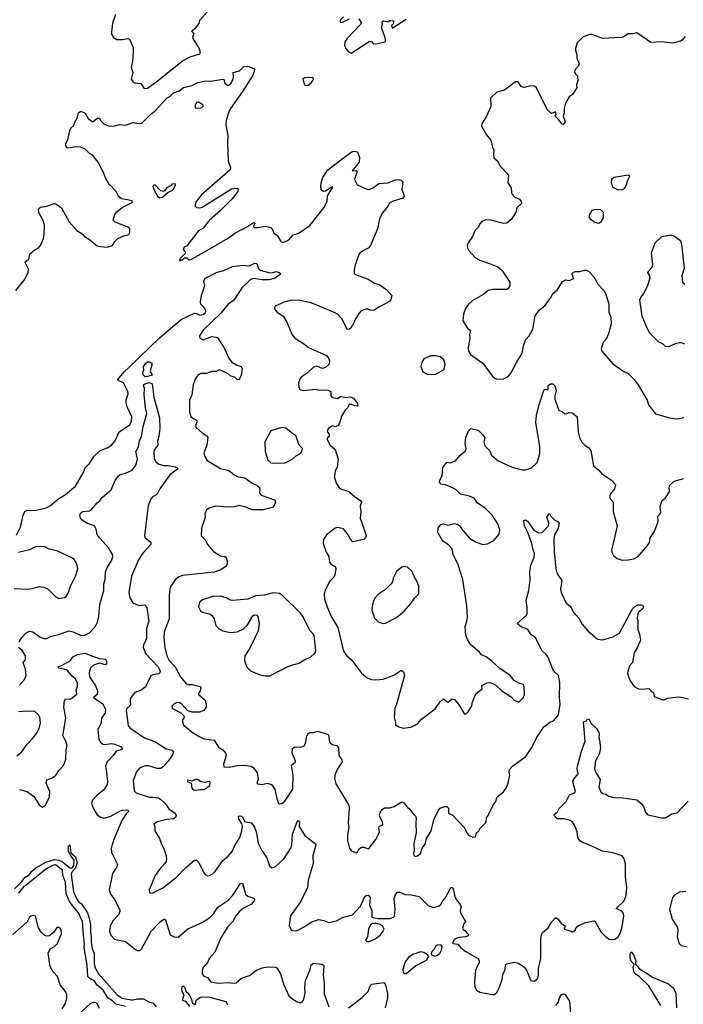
# Model space of a CAD drawing. Extents: x 1954683 to 2060285, y 904798 to 1016299.
# Tile 83 of 256: x 2001635 to 2007711, y 914587 to 923598. Entities that reach past the tile are written whole.
import ezdxf

# ---------------------------------------------------------------- set-up
doc = ezdxf.new("R2010")
doc.units = 0

msp = doc.modelspace()

# ---------------------------------------------------------------- linework, layer by layer
at = {"layer": '0CON10XD'}
for points in [[(2002511.2, 923645), (2002486, 923565), (2002476.2, 923485), (2002476.7, 923465), (2002493.3, 923435), (2002525, 923416.2), (2002575.9, 923415.9), (2002625, 923426.7), (2002639.5, 923419.5), (2002673.3, 923345), (2002673, 923297), (2002668.5, 923215), (2002657.5, 923165), (2002671.2, 923115), (2002656.7, 923055), (2002672.3, 923032.3), (2002690.5, 923020.5), (2002745, 923013.3), (2002775, 922967.5), (2002805, 922972.7), (2002895, 923036.2), (2003125, 923223.3), (2003195, 923259.2), (2003286.2, 923285), (2003290.8, 923305), (2003275, 923343.3), (2003222.5, 923425), (2003220, 923445), (2003233.3, 923465), (2003212.5, 923495), (2003216.4, 923503.6), (2003245, 923522), (2003277.9, 923562.1), (2003286.2, 923595), (2003355, 923673.3)], [(2004600, 923625), (2004570, 923595), (2004570, 923575), (2004585, 923572.5), (2004655, 923607.5)], [(2004740, 923605), (2004761.7, 923571.7), (2004756.7, 923555), (2004632.5, 923427.5), (2004612.2, 923395), (2004610.5, 923365), (2004620.6, 923335), (2004645, 923304), (2004668.8, 923291.2), (2004835, 923397.5), (2004855, 923400), (2004871.7, 923381.7), (2004895, 923377.5), (2004980, 923395), (2004986, 923405), (2004982, 923435), (2004947.5, 923525), (2004957.5, 923555), (2004953, 923577), (2004963, 923587), (2005015, 923580), (2005025, 923590), (2005058.3, 923588.3), (2005057, 923563), (2005040, 923545), (2005045, 923520), (2005175, 923603.3)], [(2007727.5, 923445), (2007699.3, 923410.7), (2007685, 923402.5), (2007615, 923383.3), (2007515, 923396.7), (2007415, 923390), (2007285, 923477.5), (2007251.7, 923468.3), (2007205, 923468.6), (2007165, 923440), (2007145, 923434.3), (2007077.3, 923432.7), (2006975, 923426.9), (2006875, 923464.2), (2006855, 923464), (2006795, 923441.2), (2006738.8, 923385), (2006723.8, 923335), (2006723.8, 923315), (2006736.1, 923276.1), (2006736, 923245), (2006756, 923195), (2006750, 923175), (2006723.8, 923145), (2006716.2, 923125), (2006720, 923105), (2006743, 923083), (2006743.8, 923035), (2006732.5, 923005), (2006737.5, 922975), (2006695, 922912.5), (2006667, 922893), (2006633.8, 922835), (2006618.8, 922785), (2006620, 922745), (2006610, 922715), (2006630, 922665), (2006611.7, 922638.3), (2006600.7, 922640.7), (2006568.8, 922685), (2006537.5, 922715), (2006547, 922737), (2006540, 922755), (2006505, 922740), (2006463.8, 922775), (2006366.2, 922975), (2006349.5, 922989.5), (2006315, 922992), (2006255, 922976.7), (2006227, 922987), (2006198.3, 923028.3), (2006175, 923030), (2006075, 922953.3), (2006003.9, 922936.1), (2005945, 922880), (2005947.5, 922805), (2005910, 922715), (2005866.7, 922645), (2005862.5, 922625), (2005910, 922545), (2005950, 922495), (2005963, 922433), (2005977.5, 922405), (2005973.3, 922365), (2005977.5, 922335), (2006012.5, 922305), (2006030, 922265), (2006110, 922175), (2006103.3, 922105), (2006135, 922060), (2006137.5, 922015), (2006145, 922000), (2006170, 921975), (2006210, 921955), (2006227.5, 921935), (2006230, 921915), (2006187.5, 921875), (2006176.7, 921835), (2006135, 921770), (2006095, 921736.7), (2006065, 921733.8), (2005935, 921767.5), (2005896, 921764), (2005865, 921750), (2005845, 921727.5), (2005832.3, 921697.7), (2005805, 921672.5), (2005780, 921615), (2005740, 921555), (2005733.3, 921535), (2005735, 921510), (2005747.5, 921485), (2005803.8, 921425), (2005847.4, 921397.4), (2005935.6, 921365.6), (2006013.3, 921335), (2006048.8, 921305), (2006123.3, 921195), (2006124, 921165), (2006111.3, 921138.7), (2006095, 921128.1), (2005965, 921128.8), (2005925, 921120), (2005885, 921085.8), (2005778, 921025), (2005744.2, 920995), (2005715.8, 920955), (2005697.3, 920902.7), (2005693.2, 920843.2), (2005735.9, 920775.9), (2005763, 920753), (2005753.8, 920715), (2005755.8, 920685), (2005742.5, 920595), (2005745.8, 920565), (2005765, 920532), (2005875.5, 920455.5), (2005959.7, 920339.7), (2005985, 920316), (2006005, 920307.5), (2006065, 920310.8), (2006106.4, 920333.6), (2006134.3, 920365), (2006185, 920461.2), (2006234.3, 920545.7), (2006250.8, 920625), (2006268.8, 920671.2), (2006301.2, 920705), (2006333.9, 920766.1), (2006355, 920886.7), (2006395.6, 920944.4), (2006441.7, 920978.3), (2006498, 921055), (2006520, 921095), (2006555.6, 921124.4), (2006605, 921202.5), (2006633.6, 921216.4), (2006665, 921212.5), (2006703, 921227), (2006706.4, 921236.4), (2006692.5, 921265), (2006693.3, 921275), (2006705, 921287.5), (2006725, 921293.8), (2006765, 921293.3), (2006805, 921305.7), (2006825.5, 921305.5), (2006846.7, 921295), (2006893.3, 921245), (2006931.2, 921175), (2006985.8, 921115.8), (2007005.8, 921075.8), (2007030, 920995), (2007030.5, 920920.5), (2007046, 920875), (2007049.2, 920815), (2007027.3, 920722.7), (2007004.1, 920675.9), (2006977.5, 920645), (2006972.5, 920625), (2006957.5, 920585), (2006963.6, 920563.6), (2007065, 920450), (2007165, 920378.8), (2007204.1, 920364.1), (2007260, 920305), (2007298.8, 920255), (2007378.8, 920115), (2007393, 920073), (2007455, 919990), (2007585, 919954), (2007655, 919944)], [(2001600.8, 921119.2), (2001676.5, 921215), (2001713.8, 921285), (2001716.7, 921315), (2001686.7, 921375), (2001705, 921397.5), (2001720, 921405), (2001727.5, 921455), (2001775, 921492.5), (2001805, 921507.5), (2001825, 921532.5), (2001854, 921595), (2001859.2, 921625), (2001862, 921715), (2001854.3, 921754.3), (2001810.8, 921835), (2001806.4, 921853.6), (2001806.7, 921865), (2001825, 921883.3), (2001885, 921891.2), (2001955, 921916.7), (2001965, 921913.3), (2002017.1, 921875), (2002089.3, 921749.3), (2002157.5, 921667.5), (2002207.3, 921637.3), (2002227.5, 921615), (2002275, 921586.7), (2002345, 921530), (2002375, 921521.2), (2002435, 921517.5), (2002485, 921532.5), (2002505, 921567.5), (2002533.9, 921596.1), (2002595, 921622.5), (2002620, 921625), (2002635, 921632.5), (2002645, 921650), (2002643, 921683), (2002635, 921697.5), (2002510, 921745), (2002492.5, 921765), (2002506, 921815), (2002525, 921840.8), (2002575, 921880), (2002666.7, 921925), (2002667.5, 921935), (2002660.7, 921940.7), (2002621.4, 921948.6), (2002568.3, 921958.3), (2002540.9, 921980.9), (2002518.8, 922025), (2002454.5, 922094.5), (2002424.3, 922144.3), (2002400.8, 922205), (2002355, 922293.3), (2002305.5, 922355.5), (2002274.4, 922374.4), (2002235, 922413.3), (2002195, 922431.2), (2002145, 922436), (2002085, 922421.2), (2002070, 922425), (2002056.7, 922445), (2002056.7, 922465), (2002075, 922500), (2002093.3, 922585), (2002104.1, 922605.9), (2002130.7, 922629.3), (2002136.7, 922655), (2002161.7, 922698.3), (2002173.3, 922745), (2002195, 922762.5), (2002235, 922743.3), (2002263.8, 922695), (2002305, 922662.5), (2002345, 922696.7), (2002365, 922696.7), (2002376.7, 922675), (2002406.7, 922645), (2002455, 922623.3), (2002505, 922626.2), (2002545, 922638), (2002605, 922634), (2002675, 922656.7), (2002725, 922647.5), (2002755, 922652.5), (2002835, 922733.3), (2002875.9, 922764.1), (2002985, 922882.5), (2003010, 922895), (2003045, 922927.5), (2003095, 922947.5), (2003135, 922976.7), (2003215, 922997.5), (2003265, 923022.5), (2003323.6, 923036.4), (2003405, 923040), (2003495, 923052.5), (2003508.3, 923048.3), (2003511.2, 923025), (2003520.3, 923010.3), (2003545, 922997.1), (2003565, 923008), (2003588, 923045), (2003593.3, 923073.3), (2003590, 923115), (2003648.3, 923131.7), (2003683.8, 923166.2), (2003725, 923173.3), (2003785, 923147.5), (2003783.3, 923123.3), (2003765.6, 923085), (2003675, 922940.5), (2003564.7, 922785), (2003546.1, 922745), (2003526.9, 922675), (2003522.5, 922635), (2003541.7, 922541.7), (2003538.3, 922471.7), (2003543.3, 922305), (2003566.9, 922246.9), (2003563.8, 922225), (2003298.6, 921995), (2003251.2, 921935), (2003240, 921895), (2003255, 921880), (2003285, 921877.5), (2003305, 921883.8), (2003575, 922051.4), (2003626, 922056), (2003636.7, 922045), (2003633.3, 922025), (2003581.1, 921958.9), (2003470.3, 921849.7), (2003373.3, 921765), (2003315, 921690), (2003273.6, 921666.4), (2003187.5, 921555), (2003165, 921527.5), (2003142.5, 921515), (2003132.5, 921495), (2003150, 921475), (2003151.7, 921458.3), (2003101.7, 921408.3), (2003100, 921395), (2003105, 921390), (2003115, 921400), (2003125, 921400), (2003145, 921420), (2003165, 921420), (2003185, 921400), (2003205, 921403.3), (2003545, 921597.5), (2003606.4, 921643.6), (2003722.5, 921705), (2003775, 921742.5), (2003787.5, 921737.5), (2003777.5, 921705), (2003785, 921697.5), (2003815, 921696.7), (2003885, 921710), (2003935, 921697.5), (2003947.5, 921685), (2003963.3, 921645), (2003993.9, 921623.9), (2004023.3, 921575), (2004035, 921563.3), (2004055, 921561.4), (2004098.6, 921585), (2004140, 921630), (2004185, 921640), (2004291.4, 921715), (2004419.2, 921875), (2004450, 921935), (2004455, 921987.5), (2004502.5, 922065), (2004495, 922070), (2004435, 922028.9), (2004417.4, 922027.4), (2004403.9, 922033.9), (2004395, 922046.7), (2004392.3, 922075), (2004395.4, 922105), (2004412.1, 922155), (2004455, 922220.4), (2004589.1, 922325), (2004675, 922387.7), (2004695, 922396.2), (2004728.6, 922388.6), (2004747.3, 922337.3), (2004744.2, 922295), (2004680, 922215), (2004715, 922216.7), (2004725, 922210), (2004701.2, 922135), (2004725, 922087.5), (2004815, 922046.7), (2004835, 922043.3), (2004875, 922063.3), (2004922, 922098), (2005005, 922103.8), (2005075, 922133.8), (2005105, 922136.7), (2005128.3, 922128.3), (2005142.5, 922115), (2005133.3, 922045), (2005153.8, 921995), (2005156.7, 921985), (2005145, 921963.8), (2005055, 921938), (2005022.3, 921917.7), (2005003.3, 921885), (2004955, 921826.7), (2004930.8, 921775), (2004912.5, 921685), (2004848.3, 921531.7), (2004825, 921508.8), (2004776.4, 921483.6), (2004744.2, 921455.8), (2004706.1, 921353.9), (2004697, 921313), (2004697.5, 921277.5), (2004710, 921265), (2004825, 921222.5), (2004885, 921186.2), (2004925.9, 921175.9), (2004997.3, 921127.3), (2005042.5, 921075), (2005033.9, 921036.1), (2005020.7, 921019.3), (2004917.5, 920965), (2004885, 920938.8), (2004855, 920936.2), (2004825, 920948), (2004805, 920948), (2004762.5, 920935), (2004739.3, 920910.7), (2004706.7, 920855), (2004695.7, 920824.3), (2004666.2, 920775), (2004654, 920766), (2004635, 920763.8), (2004629.5, 920769.5), (2004586.6, 920856.6), (2004545, 920902.5), (2004525, 920915.7), (2004305, 921007.1), (2004185, 921031.9), (2004115, 921029.2), (2004055.9, 921014.1), (2003973.6, 920976.4), (2003967.5, 920965), (2003970, 920945), (2003991.7, 920921.7), (2004047.5, 920885), (2004076.7, 920835), (2004130.8, 920715), (2004155, 920683.8), (2004233.3, 920635), (2004278.8, 920598.8), (2004444.1, 920524.1), (2004466, 920495), (2004471.2, 920475), (2004467.5, 920445), (2004436.1, 920413.9), (2004405, 920406.7), (2004355.9, 920425.9), (2004325, 920418.8), (2004266.8, 920363.2), (2004213.9, 920326.1), (2004203.3, 920315), (2004187.5, 920275), (2004190, 920235), (2004197.7, 920217.7), (2004209.4, 920209.4), (2004235, 920205.6), (2004346, 920216), (2004365, 920210), (2004456.4, 920206.4), (2004482.5, 920195), (2004483.3, 920155), (2004495, 920140), (2004545, 920132.5), (2004575, 920151.2), (2004625, 920141.2), (2004665, 920146.7), (2004690, 920135), (2004727, 920087), (2004730, 920065), (2004725, 920060), (2004703, 920063), (2004675, 920077.5), (2004652.5, 920075), (2004637.5, 920045), (2004614.2, 920025.8), (2004583.8, 919975), (2004563.3, 919905), (2004549.5, 919880.5), (2004525, 919872.5), (2004495, 919882.5), (2004460, 919855), (2004450, 919825), (2004470, 919805), (2004470, 919785), (2004451.7, 919768.3), (2004450, 919755), (2004476.7, 919705), (2004522.5, 919665), (2004552.5, 919575), (2004541.2, 919505), (2004523.3, 919465), (2004516.4, 919423.6), (2004516.7, 919405), (2004535, 919350), (2004566.4, 919306.4), (2004650, 919280), (2004697.7, 919237.7), (2004760, 919195), (2004763.3, 919185), (2004753.3, 919145), (2004760, 919095), (2004753.3, 919035), (2004761.7, 919011.7), (2004806.1, 918876.1), (2004802.5, 918855), (2004785, 918840), (2004685, 918820), (2004665, 918842.5), (2004643.8, 918885), (2004599.5, 918939.5), (2004545, 918950), (2004525, 918944), (2004445.8, 918884.2), (2004418.3, 918841.7), (2004413.8, 918805), (2004441.2, 918725), (2004466.2, 918685), (2004472.3, 918632.3), (2004485, 918616.7), (2004523.3, 918595), (2004531.2, 918575), (2004521.2, 918515), (2004508.3, 918491.7), (2004473, 918457), (2004430.8, 918375), (2004422.5, 918345), (2004427.5, 918295), (2004449.2, 918225), (2004485, 918142.5), (2004548.8, 918035), (2004600.5, 917820.5), (2004628.3, 917778.3), (2004675.8, 917735.8), (2004765, 917616.7), (2004815.8, 917575.8), (2004855, 917560), (2004895, 917556), (2004964.1, 917564.1), (2004997.5, 917575), (2005059.7, 917600.3), (2005125, 917641.2), (2005135, 917643.3), (2005150.5, 917630.5), (2005158.8, 917595), (2005086.2, 917335), (2005070, 917295), (2005062.5, 917215), (2005077.5, 917165), (2005077.5, 917145), (2005107.5, 917125), (2005145, 917114.2), (2005215, 917123.3), (2005277.5, 917155), (2005315, 917197.5), (2005437.7, 917292.3), (2005484.2, 917355.8), (2005515, 917382.5), (2005555, 917353.3), (2005595, 917382.5), (2005615, 917377.5), (2005653, 917333), (2005700.7, 917250.7), (2005715, 917243.3), (2005725, 917247.5), (2005742.5, 917265), (2005775, 917320), (2005781.2, 917355), (2005813, 917427), (2005870, 917475), (2005867.5, 917505)], [(2004255, 922996.7), (2004275, 923000), (2004305, 923020), (2004323.3, 923045), (2004326.7, 923056.7), (2004318.3, 923068.3), (2004244.2, 923065.8), (2004227.5, 923055), (2004243.6, 923003.6), (2004255, 922996.7)], [(2003255, 922787.1), (2003295, 922792.5), (2003316.5, 922803.5), (2003314.3, 922815), (2003275, 922844.5), (2003255, 922841.4), (2003240.5, 922815), (2003242.7, 922792.7), (2003255, 922787.1)], [(2007115, 922040), (2007155, 922043.3), (2007175, 922057.5), (2007193.3, 922095), (2007200, 922125), (2007220, 922165), (2007210, 922175), (2007075, 922154), (2007054.2, 922135), (2007052, 922105), (2007067, 922067), (2007115, 922040)], [(2002916.1, 921966.1), (2002903.9, 921973.9), (2002865, 922047.5), (2002858.8, 922075), (2002862.3, 922087.7), (2002875, 922086.7), (2002924.5, 922034.5), (2002952.3, 922027.7), (2002966.4, 922033.6), (2002990, 922065), (2003026.4, 922083.6), (2003035, 922096.7), (2003055, 922100), (2003057.5, 922085), (2003047.5, 922055), (2003032.5, 922035), (2002995, 922017.5), (2002945, 921974.6), (2002916.1, 921966.1)], [(2006935, 921736.7), (2006945, 921740), (2006963.3, 921755), (2006980, 921785), (2006980, 921835), (2006955, 921856.7), (2006905, 921860), (2006875, 921852.5), (2006852.5, 921815), (2006847.5, 921795), (2006857.5, 921775), (2006900, 921745), (2006935, 921736.7)], [(2007725, 920628.8), (2007695, 920642), (2007675, 920642), (2007635, 920631.2), (2007575, 920603.8), (2007546.4, 920606.4), (2007527.3, 920627.3), (2007485, 920651.2), (2007421.7, 920711.7), (2007405, 920730), (2007380.8, 920775), (2007335.7, 920885), (2007314, 921035), (2007321.2, 921055), (2007348, 921085), (2007385, 921167.5), (2007406.2, 921235), (2007403.9, 921253.9), (2007386.7, 921285), (2007388.8, 921295), (2007428, 921335), (2007431.2, 921358.8), (2007418.9, 921465), (2007452.8, 921557.2), (2007515, 921614.3), (2007595, 921628.6), (2007625, 921619.2), (2007685, 921576.7), (2007694.2, 921545), (2007720, 921325), (2007697.5, 921255), (2007705, 921192.5), (2007725, 921176.7)], [(2001605, 918880), (2001641.4, 918955), (2001667.9, 919065), (2001684, 919096), (2001705, 919110), (2001775, 919105.8), (2001879.3, 919130.7), (2001918.3, 919151.7), (2001992.9, 919217.1), (2002055, 919251.9), (2002145, 919329.2), (2002224.3, 919465), (2002232.5, 919495), (2002273.1, 919535), (2002315, 919602), (2002373.3, 919655), (2002435, 919680.8), (2002474.5, 919705.5), (2002509.2, 919745), (2002546.2, 919825), (2002645, 919890), (2002658.7, 919925), (2002660.9, 919965), (2002618.9, 920055), (2002610, 920095), (2002611.3, 920118.7), (2002629.4, 920175), (2002626.5, 920195), (2002585.3, 920275.3), (2002536.7, 920295), (2002533.9, 920303.9), (2002592.1, 920375), (2002635, 920415.2), (2002915, 920685.8), (2003115, 920854.6), (2003235, 920913.3), (2003255, 920910), (2003285, 920892.9), (2003315, 920900.9), (2003334.3, 920915), (2003342, 920935), (2003324.3, 920965), (2003294.5, 920994.5), (2003291.1, 921015), (2003300.4, 921075), (2003330, 921165), (2003322, 921205), (2003335, 921231.4), (2003443.4, 921286.6), (2003505.6, 921304.4), (2003585, 921340.8), (2003675, 921350.5), (2003735, 921346.9), (2003789.5, 921369.5), (2003805.6, 921365.6), (2003821.7, 921321.7), (2003835.8, 921305.8), (2003925, 921282.9), (2003955, 921284.2), (2003985, 921293.8), (2004012.5, 921285), (2004022.5, 921275), (2004020, 921265), (2003975, 921232.5), (2003915, 921218.1), (2003855, 921218.2), (2003775, 921230.5), (2003748.2, 921221.8), (2003673, 921147), (2003595, 921032), (2003545, 920994), (2003477.4, 920912.6), (2003312.9, 920755), (2003281.4, 920705), (2003283.8, 920685), (2003315, 920668.8), (2003395, 920698), (2003434.1, 920694.1), (2003445, 920686.2), (2003507.5, 920595), (2003549.4, 920499.4), (2003575.5, 920465.5), (2003622.5, 920435)], [(2005371.7, 920351.7), (2005445, 920354), (2005522.5, 920397.5), (2005531.4, 920445), (2005517.5, 920485), (2005485, 920512), (2005442.7, 920522.7), (2005395, 920521.4), (2005336.7, 920495), (2005316.2, 920465), (2005308.8, 920425), (2005327.5, 920375), (2005371.7, 920351.7)], [(2002785, 920330), (2002765, 920347.5), (2002762, 920365), (2002771.2, 920395), (2002770, 920425), (2002788.8, 920455), (2002805, 920465.6), (2002827.7, 920467.7), (2002845.8, 920455), (2002845.7, 920435), (2002828.8, 920385), (2002848, 920345), (2002805, 920334), (2002785, 920330)], [(2003622.5, 920435), (2003662.5, 920425), (2003671.2, 920405), (2003666.4, 920353.6), (2003645, 920303.3), (2003626.4, 920306.4), (2003605.6, 920325.6), (2003570, 920335), (2003541.7, 920361.7), (2003465, 920392.5), (2003435, 920378.6), (2003395, 920379.1), (2003345, 920360), (2003295, 920361.2), (2003265, 920343.8), (2003242.2, 920307.8), (2003224.4, 920255), (2003210.8, 920165), (2003189.2, 920115), (2003190.8, 920005), (2003203.3, 919963.3), (2003255, 919933.3), (2003258.1, 919915), (2003244.2, 919885), (2003250, 919865), (2003305, 919816), (2003350, 919790), (2003357.3, 919777.3), (2003348.8, 919705), (2003320, 919635), (2003329.3, 919599.3), (2003353.3, 919565), (2003475, 919490.6), (2003551.2, 919471.2), (2003595.6, 919435.6), (2003636.7, 919415), (2003695.8, 919404.2), (2003765, 919357.5), (2003810, 919335), (2003833.3, 919315), (2003830, 919265), (2003845, 919246.7), (2003957.8, 919207.8), (2003970, 919200), (2003976, 919185), (2003965, 919153.3), (2003950, 919135), (2003865, 919113.3), (2003765, 919112.9), (2003705, 919136.7), (2003645, 919151.5), (2003599.1, 919140.9), (2003537.5, 919137.5), (2003430, 919145), (2003375, 919130), (2003346.1, 919113.9), (2003329.2, 919075), (2003332, 919045), (2003325.8, 919015), (2003300, 918945), (2003296.7, 918875), (2003336.7, 918835), (2003353.8, 918795), (2003410.5, 918730.5), (2003475, 918690), (2003515, 918684), (2003525, 918676.2), (2003535.9, 918645), (2003535.9, 918614.1), (2003524.3, 918595.7), (2003475.6, 918564.4), (2003417.2, 918542.8), (2003125, 918510.8), (2003091.7, 918498.3), (2003058.7, 918471.3), (2003020, 918415), (2003011.1, 918385), (2003002.9, 918325), (2003003.3, 918115), (2002957.3, 917995), (2002954.5, 917944.5), (2002965.6, 917855), (2002982.5, 917775), (2003004.6, 917735), (2003060, 917675), (2003107.1, 917585), (2003160.6, 917520.6), (2003175, 917512.9), (2003215, 917512.9), (2003275, 917500), (2003287.5, 917495), (2003293.3, 917485), (2003286.7, 917455), (2003270, 917425), (2003330, 917375), (2003342.5, 917335), (2003342.5, 917305), (2003322.5, 917275), (2003281.7, 917261.7), (2003215, 917259.2), (2003175, 917273.3), (2003119.4, 917335), (2003095, 917349.5), (2003067.5, 917345), (2003040.7, 917329.3), (2003027.5, 917315), (2003033.3, 917295), (2003110, 917255), (2003138.3, 917228.3), (2003140, 917215), (2003122, 917185), (2003135, 917143.8), (2003209.7, 917079.7), (2003277.3, 917037.3), (2003325, 917015.7), (2003415, 917003.8), (2003455, 916940), (2003495, 916916.7), (2003521.7, 916881.7), (2003526.2, 916865), (2003500, 916785), (2003505, 916760), (2003555, 916756.7), (2003623.6, 916773.6), (2003694.4, 916775.6), (2003755.6, 916765.6), (2003775, 916750), (2003808.6, 916705), (2003819.2, 916645), (2003807.5, 916615), (2003812.5, 916605), (2003855, 916600), (2003905, 916610), (2003939.5, 916599.5), (2003972, 916555), (2003986, 916484), (2004006.1, 916426.1), (2004015, 916421.2), (2004035, 916423.8), (2004062.4, 916447.6), (2004134.6, 916555), (2004140.6, 916685), (2004124, 916775), (2004160, 916805), (2004162, 916815), (2004131.4, 916885), (2004133, 916927), (2004155, 916944), (2004205, 916940.6), (2004238.5, 916951.5), (2004252.9, 916975), (2004264, 917045), (2004275, 917066.7), (2004293.9, 917076.1), (2004325, 917074), (2004364.5, 917085.5), (2004460, 917055), (2004466.9, 917045), (2004467.8, 917005), (2004475, 916984), (2004495, 916965.8), (2004537.5, 916955), (2004553.8, 916935), (2004558, 916865), (2004584, 916825), (2004588.8, 916805), (2004542.8, 916737.2), (2004520.8, 916685), (2004517.5, 916655), (2004528.8, 916605), (2004615.8, 916465), (2004648, 916405), (2004652, 916385), (2004641.4, 916245), (2004650, 916205), (2004636.1, 916133.9), (2004636.2, 916085), (2004654, 916014), (2004671.7, 915991.7), (2004715, 915973.3), (2004727.3, 915982.7), (2004741.7, 916008.3), (2004765, 916024.2), (2004785, 916024.2), (2004825, 916010.8), (2004835.5, 916014.5), (2004895, 916096.2), (2004921.4, 916145), (2004928.6, 916165), (2004922.7, 916197.3), (2004926.7, 916213.3), (2004953.6, 916226.4), (2004958.8, 916235), (2004958, 916255), (2004933.1, 916305), (2004929.4, 916325), (2004945, 916363.8), (2004975, 916384.2), (2005025, 916386), (2005065, 916398), (2005135, 916440), (2005151.7, 916431.7), (2005185, 916387.5), (2005205, 916377.5), (2005224.2, 916344.2), (2005259.5, 916309.5), (2005266.7, 916295), (2005261.2, 916245), (2005266, 916155), (2005242.5, 916055), (2005246, 915995), (2005241.2, 915965), (2005243, 915953), (2005255, 915941.2), (2005277.5, 915945), (2005304.1, 915965.9), (2005320, 916015), (2005347.7, 916052.3), (2005358.8, 916105), (2005403.8, 916175), (2005427.5, 916275), (2005471.2, 916365), (2005485, 916381.2), (2005525, 916397.5), (2005545, 916397.5), (2005557.5, 916385), (2005562.5, 916375), (2005560, 916335), (2005595, 916321.2), (2005710.5, 916200.5), (2005725, 916160), (2005743.6, 916133.6), (2005785, 916117.5), (2005809.3, 916120.7), (2005817.5, 916155), (2005837.5, 916175), (2005850.7, 916199.3), (2005905, 916252.5), (2005910, 916295), (2005925.9, 916314.1), (2005974, 916415), (2005992.7, 916437.3), (2006006.7, 916485), (2006065, 916531.2), (2006090, 916565), (2006107.9, 916612.1), (2006123.8, 916685), (2006116.7, 916715), (2006120, 916735), (2006146.7, 916765), (2006268, 916855), (2006323.2, 916936.8), (2006366, 917025), (2006434, 917125), (2006485, 917165.8), (2006525, 917184.3), (2006569.1, 917235), (2006582.9, 917335), (2006578.5, 917395), (2006581.7, 917531.7), (2006567.1, 917595), (2006535, 917626), (2006515.7, 917655), (2006475, 917760), (2006455, 917789.2), (2006415.6, 917825.6), (2006358, 917945), (2006317.4, 917967.4), (2006286.5, 918016.5), (2006225, 918040.8), (2006196.7, 918065), (2006193.3, 918075), (2006270.8, 918145), (2006280.6, 918165), (2006281.1, 918215), (2006271.1, 918285), (2006295.7, 918375), (2006308.8, 918471.2), (2006305.6, 918545), (2006315.8, 918605), (2006345.7, 918675), (2006350, 918715), (2006331.9, 918755), (2006323.3, 918805), (2006286.7, 918905), (2006256.5, 918965), (2006251.2, 919015), (2006265, 919020), (2006285, 919009.2), (2006343.3, 918925), (2006385, 918902), (2006420, 918905), (2006476.2, 918965), (2006478.8, 918995), (2006461.9, 919045), (2006485, 919080), (2006498.8, 919055), (2006530.3, 919020.3), (2006565, 919003.3), (2006575, 918990), (2006562.5, 918935), (2006530.8, 918885), (2006525.5, 918854.5), (2006528.1, 918725), (2006544.2, 918575), (2006555.7, 918525.7), (2006598, 918465), (2006588, 918385), (2006592, 918355), (2006639.1, 918259.1), (2006675, 918231.2), (2006685.6, 918215.6), (2006705.8, 918175), (2006755, 918120.8), (2006785.6, 918065), (2006835.8, 918005), (2006925, 917930), (2006974.1, 917924.1), (2007065, 917949.4), (2007126.7, 917983.3), (2007246.7, 918205), (2007277.5, 918235), (2007295, 918243.3), (2007325, 918242.5), (2007345, 918230), (2007340, 918205), (2007298, 918172), (2007287.5, 918125), (2007293.8, 918095), (2007294, 918015), (2007310, 917975), (2007319.3, 917920.7), (2007292, 917855), (2007260, 917805), (2007246.2, 917715), (2007218.8, 917685), (2007201.2, 917625), (2007208.8, 917585), (2007225, 917547.5), (2007265, 917492.5), (2007300, 917475), (2007325, 917470), (2007395, 917477.5), (2007416.4, 917456.4), (2007437.7, 917437.7), (2007443.6, 917403.6), (2007525, 917373.3), (2007535, 917372.5), (2007565, 917387.5), (2007665, 917400), (2007706.4, 917396.4), (2007757, 917383)], [(2001629.5, 917905), (2001654.7, 917945.3), (2001695, 917985.6), (2001725, 918001.4), (2001755.6, 917995.6), (2001818.8, 917948.8), (2001856.1, 917933.9), (2001885, 917936.2), (2001925, 917956.9), (2001995, 917970), (2002085, 918005.7), (2002125, 917995.8), (2002192.5, 917965), (2002225, 917962.9), (2002274.6, 917985.4), (2002325, 918040.8), (2002347.1, 918082.9), (2002361.5, 918135), (2002370, 918245), (2002405.4, 918375.4), (2002404.6, 918435), (2002418.9, 918475), (2002422.5, 918545), (2002436.1, 918585), (2002476.4, 918645), (2002488.2, 918685), (2002485.5, 918705), (2002450.7, 918760.7), (2002365.7, 918855), (2002345, 918886.7), (2002336.8, 918936.8), (2002321.2, 918965), (2002255, 918988), (2002206.6, 919016.6), (2002192, 919035), (2002186.4, 919066.4), (2002196, 919085), (2002213.8, 919096.2), (2002275, 919101.9), (2002294.2, 919115), (2002343.4, 919176.6), (2002367.5, 919192.5), (2002395, 919227.1), (2002473.3, 919295), (2002510.3, 919379.7), (2002538.8, 919425), (2002554.5, 919435.5), (2002605, 919447.5), (2002665, 919474.2), (2002698.7, 919521.3), (2002715.4, 919575), (2002697.8, 919645), (2002721.7, 919688.3), (2002732.5, 919745), (2002751.8, 919785), (2002766.2, 919875), (2002800.4, 919995), (2002787.6, 920045), (2002776.3, 920163.7), (2002777.3, 920225), (2002771.5, 920241.5), (2002768.6, 920255), (2002780, 920265), (2002825, 920276.7), (2002848.5, 920265), (2002862.7, 920142.7), (2002914.6, 919954.6), (2002917.8, 919857.8), (2002910, 919785), (2002895.6, 919745), (2002899.4, 919705), (2002872.4, 919667.6), (2002865, 919646.7), (2002866.1, 919575), (2002881.2, 919551.2), (2002910.8, 919530.8), (2002955, 919519.1), (2002995, 919518.5), (2003060, 919505), (2003080.8, 919495), (2003081.4, 919485), (2003008.7, 919431.3), (2002917.5, 919305), (2002897.3, 919262.7), (2002877.3, 919242.7), (2002853.8, 919235), (2002839.2, 919215), (2002812.7, 919152.7), (2002776.9, 918875), (2002785.6, 918855), (2002835, 918816.7), (2002836.9, 918795), (2002763.1, 918716.9), (2002723.2, 918655), (2002659.1, 918505), (2002635.4, 918355), (2002645, 918306), (2002671.9, 918261.9), (2002725, 918235.6), (2002781.7, 918241.7), (2002800, 918215), (2002818.5, 918095), (2002797.3, 918025), (2002795.3, 917934.7), (2002769.1, 917875), (2002766.6, 917853.4), (2002788.8, 917795), (2002902.1, 917675), (2002921.5, 917635), (2002919.4, 917620.6), (2002909.3, 917610.7), (2002855, 917602.9), (2002835, 917593.8), (2002786.9, 917493.1), (2002755, 917464.2), (2002689.7, 917440.3), (2002652.5, 917395), (2002647.5, 917375), (2002650, 917325), (2002615.6, 917295), (2002608.8, 917275), (2002628.3, 917138.3), (2002645, 917118), (2002778.6, 917025), (2002873.1, 916993.1), (2002975, 916926.2), (2003032.1, 916912.1), (2003043.1, 916895), (2003036.5, 916875), (2002995, 916812), (2002948.5, 916761.5), (2002925, 916746), (2002895, 916744.3), (2002815, 916768.6), (2002785, 916769.2), (2002735, 916751.2), (2002704, 916715), (2002674.3, 916635), (2002685, 916541.2), (2002702.8, 916522.8), (2002725, 916511.9), (2002825, 916482.9), (2002851.4, 916481.4), (2002905, 916475.8), (2002925, 916463.8), (2002971.7, 916421.7), (2003001.9, 916375), (2003060, 916335), (2003069.2, 916315), (2003063, 916297), (2003045, 916285.7), (2002985, 916278.9), (2002895, 916258), (2002862.5, 916235), (2002872.5, 916215), (2002873.3, 916175), (2002916.2, 916105), (2002932.3, 916052.3), (2002953.9, 916013.9), (2002977.5, 915945), (2002980, 915915), (2002975.9, 915894.1), (2002963.3, 915875), (2002910.9, 915819.1), (2002876, 915765), (2002820, 915635), (2002825, 915610), (2002835, 915603.3), (2002855, 915606.7), (2002945, 915654.2), (2003065, 915744.2), (2003153.8, 915835), (2003235, 915906.2), (2003255, 915906.2), (2003276.7, 915885), (2003320.5, 915790.5), (2003334.1, 915774.1), (2003355, 915763.8), (2003374, 915766), (2003405, 915782), (2003425, 915802), (2003495, 915903.3), (2003545, 915943.8), (2003580.8, 915985), (2003603.3, 916035), (2003651.5, 916115), (2003670.5, 916175), (2003675.7, 916215.7), (2003670, 916240), (2003641.1, 916285), (2003638.8, 916305), (2003645, 916311.2), (2003665, 916310), (2003675, 916302.5), (2003695, 916258.8), (2003756.7, 916246.7), (2003785, 916208.8), (2003804.5, 916155), (2003814.4, 916075), (2003822.9, 916055), (2003852.5, 915995), (2003896.8, 915926.8), (2003923.8, 915855), (2003945, 915836.2), (2003973.3, 915845), (2004052.6, 915917.4), (2004117.8, 916015), (2004127.3, 916045), (2004133.3, 916145), (2004175, 916257.5), (2004185, 916270), (2004196.1, 916253.9), (2004194.2, 916215), (2004245, 916131.2), (2004331.2, 916065), (2004346.2, 916045), (2004320, 915945), (2004321.5, 915875), (2004275.7, 915724.3), (2004271.4, 915655), (2004206.6, 915523.4), (2004114.3, 915395.7), (2004103.9, 915306.1), (2004123.3, 915265), (2004145, 915258.8), (2004175, 915264), (2004235, 915292.5), (2004308.7, 915341.3), (2004375, 915363.8), (2004420, 915355), (2004465, 915336.2), (2004535, 915350), (2004597.5, 915385), (2004682.7, 915407.3), (2004756, 915485), (2004796.4, 915573.6), (2004806.4, 915583.6), (2004825.9, 915585.9), (2004843.6, 915563.6), (2004837.1, 915495), (2004860, 915445), (2004858.8, 915385), (2004915, 915370.8), (2005027.1, 915372.9), (2005057, 915383), (2005067.1, 915395), (2005072.1, 915455), (2005064.1, 915555.9), (2005075, 915590.8), (2005095, 915613.3), (2005115, 915614.4), (2005165, 915590.9), (2005218.1, 915588.1), (2005293, 915573), (2005375, 915490), (2005415, 915476.7), (2005435, 915476.7), (2005475, 915488.8), (2005489.7, 915500.3), (2005510, 915535), (2005532.1, 915557.9), (2005575, 915643.8), (2005585, 915656), (2005595, 915656.7), (2005604.1, 915644.1), (2005621.1, 915561.1), (2005671.2, 915495), (2005676.2, 915475), (2005666.7, 915445), (2005670, 915425), (2005717.5, 915345), (2005702.5, 915325), (2005690, 915285), (2005692.5, 915275), (2005711.3, 915261.3), (2005743.3, 915225), (2005740, 915215), (2005715.6, 915204.4), (2005655, 915198.1), (2005630.8, 915189.2), (2005613.9, 915176.1), (2005600, 915155), (2005600, 915145), (2005646.1, 915136.1), (2005673.6, 915103.6), (2005715, 915072.5), (2005832.5, 915005), (2005842.5, 914985), (2005842.5, 914965), (2005832.5, 914955), (2005807.5, 914895), (2005798.8, 914795), (2005803.8, 914745), (2005817, 914717), (2005848.3, 914698.3), (2005975, 914672.5), (2006003.3, 914695), (2006027.6, 914742.4), (2006055.8, 914825), (2006059.5, 914860.5), (2006081.2, 914905), (2006083, 914947), (2006093.6, 914956.4), (2006165, 914971.2), (2006202.5, 914965), (2006251.2, 914931.2), (2006272, 914905), (2006314.4, 914804.4), (2006345, 914798.8), (2006375, 914820), (2006385.8, 914854.2), (2006386, 914915), (2006408, 915005), (2006406.2, 915185), (2006412.5, 915225), (2006422.5, 915245), (2006475, 915287.5), (2006505, 915340)], [(2005867.5, 917505), (2005915, 917528.8), (2005945, 917532.5), (2005990.7, 917510.7), (2006050, 917455), (2006135, 917402.5), (2006160, 917375), (2006205, 917352.5), (2006247.5, 917395), (2006257.5, 917425), (2006252.5, 917495), (2006245, 917512.5), (2006205, 917526.7), (2006161.7, 917551.7), (2006125.8, 917595.8), (2006031.2, 917661.2), (2005957.3, 917727.3), (2005905, 917765.7), (2005864.4, 917784.4), (2005845, 917811.2), (2005766.8, 917876.8), (2005734.5, 917924.5), (2005720.6, 917965), (2005712.5, 918045), (2005730, 918095), (2005735.6, 918134.4), (2005729.1, 918235), (2005691.9, 918475), (2005648.3, 918608.3), (2005625, 918660), (2005602.5, 918705), (2005594.2, 918755), (2005561.3, 918791.3), (2005510, 918825), (2005463.8, 918905), (2005467.5, 918945), (2005491.2, 918978.8), (2005515, 918983.8), (2005555, 918972), (2005615, 918988), (2005645, 918982), (2005665, 918966.7), (2005684.4, 918934.4), (2005753.2, 918853.2), (2005815.7, 918815.7), (2005875, 918795.7), (2005917.6, 918802.4), (2005977.4, 918832.6), (2006025, 918890), (2006032.5, 918925), (2006011.4, 918985), (2005960.6, 919065), (2005895, 919129.5), (2005826, 919175), (2005795, 919220), (2005755, 919237.5), (2005672.5, 919255), (2005630, 919295), (2005605, 919310), (2005535, 919341.2), (2005495, 919346.7), (2005477.5, 919365), (2005481.2, 919385), (2005503.3, 919425), (2005510.5, 919499.5), (2005545, 919547.5), (2005575, 919543.8), (2005625, 919561.2), (2005665, 919610), (2005718.3, 919651.7), (2005723.8, 919675), (2005714.2, 919715), (2005721.2, 919775), (2005744.3, 919835.7), (2005765, 919856.7), (2005831.7, 919841.7), (2005873, 919803), (2005892.5, 919775), (2005886.2, 919735), (2005895, 919697.5), (2005936.7, 919655), (2005954.2, 919614.2), (2006015, 919561.2), (2006145, 919504), (2006235, 919480), (2006265, 919478), (2006316.9, 919493.1), (2006372, 919545), (2006398.1, 919625), (2006396.6, 919693.4), (2006360.9, 919915), (2006366.5, 919975), (2006388.9, 920065), (2006435, 920206.7), (2006445, 920216.7), (2006465, 920210), (2006475, 920213.3), (2006475, 920250), (2006495, 920266.7), (2006515, 920266.7), (2006535, 920246.7), (2006546, 920205), (2006534.2, 920155.8), (2006534.2, 920125), (2006572.5, 920025), (2006605, 920010), (2006625, 919992.5), (2006645, 919993.3), (2006667, 920003), (2006695, 920000), (2006738, 919965), (2006748, 919825), (2006760.8, 919775), (2006782.1, 919732.1), (2006815, 919698.8), (2006845, 919680), (2006864.2, 919655), (2006888.8, 919515), (2006937, 919477), (2006963.3, 919445), (2007055, 919383.8), (2007090, 919345), (2007081.2, 919305), (2007045, 919257.5), (2007036.7, 919235), (2007041.7, 919211.7), (2007070, 919185), (2007068.8, 919095), (2007105.8, 918965.8), (2007071.2, 918818.8), (2007054.2, 918745.8), (2007056, 918725), (2007073.2, 918693.2), (2007105, 918666), (2007152.7, 918652.7), (2007205, 918654), (2007257, 918663), (2007296.2, 918685), (2007383.8, 918785), (2007401.2, 918815), (2007408.8, 918855), (2007445.9, 918914.1), (2007480, 919005), (2007477.5, 919055), (2007495, 919072.5), (2007503.8, 919095), (2007499.3, 919140.7), (2007513.8, 919195), (2007546.4, 919223.6), (2007587, 919283), (2007580, 919305), (2007583.8, 919336.2), (2007626.4, 919373.6), (2007715, 919400)], [(2007655, 919944), (2007715, 919956.2)], [(2003955, 919540), (2004065, 919544), (2004135, 919580), (2004169.5, 919610.5), (2004205, 919627.5), (2004222.5, 919655), (2004223.3, 919675), (2004194.2, 919704.2), (2004163, 919793), (2004135, 919807.5), (2004070.7, 919860.7), (2004036.4, 919866.4), (2003945, 919840), (2003931.7, 919828.3), (2003880, 919735), (2003882.5, 919645), (2003906.2, 919566.2), (2003934.1, 919544.1), (2003955, 919540)], [(2001585, 918391.9), (2001705, 918386), (2001755, 918392), (2001815, 918410.8), (2001855, 918406), (2001897.3, 918387.3), (2001965, 918317.5), (2001995, 918302.5), (2002045, 918310), (2002059.5, 918320.5), (2002079.5, 918350.5), (2002102, 918415), (2002147.1, 918505), (2002167.7, 918572.3), (2002157.7, 918617.7), (2002135, 918657.5), (2002114.1, 918674.1), (2001975, 918738.6), (2001905, 918752.2), (2001865, 918772.9), (2001785, 918775.8), (2001724.4, 918745.6), (2001625, 918721.2)], [(2004961.7, 918071.7), (2004985, 918073.8), (2005085, 918128), (2005155, 918186.2), (2005215.6, 918254.4), (2005250, 918305), (2005290, 918345), (2005288.8, 918415), (2005273.9, 918453.9), (2005248.8, 918495), (2005228.8, 918548.8), (2005185, 918587.5), (2005155, 918593.3), (2005135, 918586.7), (2005085, 918546.7), (2005054.1, 918485.9), (2005048, 918455), (2005036.2, 918435), (2004985, 918383.8), (2004920.3, 918339.7), (2004886.4, 918303.6), (2004874.1, 918275.9), (2004864, 918245), (2004858.8, 918195), (2004885, 918122.5), (2004916.4, 918086.4), (2004961.7, 918071.7)], [(2003885, 917592), (2003925, 917593.8), (2004084.4, 917675.6), (2004145, 917698), (2004195, 917708.8), (2004245, 917742.5), (2004297, 917763), (2004340, 917805), (2004347.5, 917825), (2004330, 917965), (2004293.3, 918005), (2004227, 918137), (2004205, 918166.7), (2004045, 918326.7), (2004015, 918346), (2003955, 918352), (2003875, 918332.5), (2003795, 918324), (2003725, 918294.2), (2003585, 918283.1), (2003564.5, 918284.5), (2003525, 918306.9), (2003475, 918321.9), (2003405, 918320), (2003310.5, 918289.5), (2003282.7, 918267.3), (2003273.3, 918225), (2003289.3, 918189.3), (2003306.2, 918176.2), (2003375, 918160), (2003395.9, 918145.9), (2003416.2, 918115), (2003430, 918055), (2003456.7, 918025), (2003495, 918006), (2003565, 917990), (2003625, 917996.7), (2003685, 918022.2), (2003718.1, 918055), (2003769.1, 918140.9), (2003785, 918150.8), (2003807, 918147), (2003815.8, 918135), (2003828.5, 918075), (2003817.8, 918005), (2003742.2, 917847.8), (2003696, 917775), (2003694.2, 917735), (2003715, 917673.3), (2003749.1, 917639.1), (2003835, 917602.9), (2003885, 917592)], [(2001635, 917506.7), (2001680.5, 917559.5), (2001693.8, 917595), (2001690, 917655), (2001668.8, 917715), (2001690, 917740), (2001690, 917775), (2001658.6, 917825), (2001625, 917851.4)], [(2001635, 916552), (2001705, 916534), (2001765, 916490), (2001815, 916414), (2001845, 916391.2), (2001871.7, 916408.3), (2001908.2, 916485), (2001912.1, 916535), (2001888.4, 916588.4), (2001878.5, 916615), (2001885, 916642), (2001935, 916658.8), (2001966.4, 916683.6), (2001993.9, 916726.1), (2002036.2, 916773.8), (2002058.9, 916831.1), (2002060.4, 916915), (2002068.9, 916955), (2002056.9, 916995), (2002031.8, 917045), (2002058.8, 917205), (2002039.1, 917305), (2002044.2, 917365.8), (2002055, 917380), (2002105, 917383.3), (2002157.5, 917425), (2002153.6, 917463.6), (2002164.1, 917495.9), (2002164.4, 917525), (2002145.5, 917565), (2002118, 917588), (2002075, 917639.2), (2002065, 917646.7), (2001995, 917664.4), (2001988.8, 917675), (2002025, 917690), (2002100, 917735), (2002123.2, 917766.8), (2002165, 917789.2), (2002235, 917799.4), (2002293.3, 917775), (2002365, 917750.6), (2002417.1, 917747.1), (2002425, 917742.5), (2002430, 917725), (2002428.8, 917705), (2002420, 917695), (2002365, 917710), (2002310.3, 917689.7), (2002284.3, 917665.7), (2002270.6, 917625), (2002274.5, 917585), (2002330.2, 917500.2), (2002347.5, 917455), (2002345, 917422.9), (2002311.2, 917395), (2002396.9, 917336.9), (2002420.4, 917285), (2002416.9, 917255), (2002385.6, 917205), (2002377.5, 917155), (2002351.5, 917105), (2002358.9, 917015), (2002375.7, 916985), (2002396.4, 916966.4), (2002415, 916963.5), (2002474.7, 916975.3), (2002495, 916972.1), (2002560.8, 916945), (2002577.1, 916925), (2002566.2, 916915), (2002517.7, 916902.3), (2002492.5, 916865), (2002435.7, 916805), (2002421.4, 916765), (2002429.2, 916710.8)], [(2001610.3, 916859.7), (2001652, 916895), (2001702.6, 916967.4), (2001758.8, 917025), (2001794.4, 917075.6), (2001812.9, 917115), (2001826.4, 917163.6), (2001819.5, 917215), (2001805, 917240), (2001775.6, 917265.6), (2001695, 917270), (2001625, 917263.8)], [(2006505, 915340), (2006545, 915382.5), (2006565, 915367.5), (2006595, 915322.5), (2006630, 915305), (2006620, 915275), (2006657, 915267), (2006695, 915250), (2006720, 915265), (2006729.3, 915290.7), (2006747.5, 915305), (2006815, 915334.3), (2006891.2, 915351.2), (2006904.1, 915344.1), (2006955, 915248.8), (2007005, 915200), (2007035, 915184), (2007065, 915180), (2007085, 915184), (2007115, 915206), (2007136.9, 915245), (2007152.3, 915295), (2007165.4, 915395.4), (2007159.4, 915425), (2007148.7, 915438.7), (2007096.2, 915465), (2007168.9, 915535), (2007187.4, 915582.6), (2007194.4, 915654.4), (2007181.5, 915755), (2007181.5, 915875), (2007167.2, 915925), (2007151.1, 915945), (2007065, 915974.5), (2006972.3, 915987.7), (2006847, 916047), (2006788.3, 916068.3), (2006764.3, 916084.3), (2006746, 916115), (2006738, 916165), (2006716.2, 916225), (2006695.8, 916255.8), (2006675, 916268), (2006615, 916284), (2006555, 916283.3), (2006530, 916315), (2006530, 916325), (2006560.3, 916349.7), (2006575, 916380), (2006638.3, 916441.7), (2006667.5, 916505), (2006715, 916523.8), (2006723.3, 916535), (2006698.8, 916625), (2006706.2, 916645), (2006748.8, 916695), (2006739.3, 916739.3), (2006742, 916765), (2006778.5, 916905), (2006813.3, 916995), (2006796.7, 917173.3), (2006825, 917180), (2006835, 917200), (2006850, 917195), (2006865.9, 917155.9), (2006915, 917110), (2006936.7, 917075), (2006941.2, 917055), (2006936.7, 917025), (2006943.3, 917005), (2006953.6, 916933.6), (2006940, 916875), (2006906.7, 916815), (2006898.2, 916745), (2006908.9, 916708.9), (2006948.6, 916645), (2006938.5, 916575), (2006955, 916532.5), (2006975, 916516.2), (2007000.7, 916510.7), (2007025, 916493.3), (2007085, 916476.7), (2007135, 916478.8), (2007285, 916458.8), (2007325, 916423.3), (2007345, 916396.7), (2007366.2, 916345), (2007385, 916320), (2007515, 916294), (2007547.3, 916292.7), (2007605, 916328.8), (2007655, 916338), (2007755.6, 916445)], [(2002429.2, 916710.8), (2002440, 916625), (2002435, 916597.5), (2002405, 916551.2), (2002345, 916502), (2002301.2, 916455), (2002293.8, 916425), (2002310.6, 916375), (2002345, 916321.4), (2002379.7, 916299.7), (2002405, 916291.9), (2002465, 916305.6), (2002545, 916352.2), (2002575, 916363.1), (2002615, 916368.1), (2002626.7, 916365), (2002633.8, 916355), (2002609.8, 916330.2), (2002570.5, 916269.5), (2002496.9, 916095), (2002474, 916015), (2002476.2, 915975), (2002532, 915865), (2002526, 915845), (2002484.2, 915785), (2002454.2, 915634.2), (2002465.8, 915595), (2002501.1, 915551.1), (2002551.9, 915451.9), (2002552.9, 915435), (2002538.6, 915405), (2002491.4, 915355), (2002462.9, 915305), (2002456.9, 915255), (2002468.6, 915218.6), (2002504.6, 915184.6), (2002605, 915162.2), (2002695, 915088.8), (2002715, 915080), (2002735, 915080), (2002752.3, 915097.7), (2002839.2, 915255), (2002924, 915345), (2002955, 915366.2), (2002965, 915366.7), (2002969.5, 915359.5), (2003014.2, 915224.2), (2003050, 915205), (2003087.3, 915202.7), (2003173.4, 915276.6), (2003305.3, 915334.7), (2003375, 915381.1), (2003408.5, 915415), (2003448.9, 915475), (2003541.7, 915538.3), (2003587.5, 915585), (2003598.6, 915605), (2003655, 915690), (2003675, 915696.2), (2003702.7, 915595), (2003725, 915575.5), (2003778.3, 915558.3), (2003785.7, 915545), (2003782.2, 915535), (2003757.1, 915505), (2003685, 915467.1), (2003645, 915432.5), (2003615, 915398.1), (2003585.3, 915344.7), (2003537.3, 915292.7), (2003477.5, 915195), (2003422.5, 915065), (2003371.2, 915005), (2003358.8, 914971.2), (2003315, 914923.3), (2003306.1, 914896.1), (2003307.5, 914865), (2003320, 914845), (2003355, 914833.3), (2003385, 914792.5), (2003455, 914781.5), (2003545, 914787.5), (2003599.3, 914780.7), (2003616, 914785), (2003666.2, 914825), (2003740.5, 914849.5), (2003805, 914899.5), (2003855, 914920), (2003905, 914929.2), (2003975, 914926.2), (2003990.5, 914920.5), (2004023.8, 914865), (2004052.5, 914765), (2004098.8, 914665), (2004122.7, 914642.7), (2004175, 914610), (2004205, 914600), (2004225, 914613.3), (2004237, 914633), (2004247.6, 914692.4), (2004245.6, 914744.4), (2004253.1, 914805), (2004293.3, 914905), (2004303.1, 914946.9), (2004325, 914962.9), (2004402.5, 914955), (2004418, 914945), (2004420, 914935), (2004414.6, 914855), (2004423.4, 914785), (2004421.7, 914681.7), (2004465, 914562.5)], [(2003253.9, 916546.1), (2003285, 916553.8), (2003325, 916553.3), (2003375, 916590), (2003380, 916615), (2003375, 916630), (2003335, 916617.5), (2003295, 916623.8), (2003265, 916643.3), (2003245, 916643.3), (2003215, 916630), (2003175, 916637.5), (2003167.5, 916625), (2003205, 916610), (2003211.2, 916565), (2003225, 916550.8), (2003253.9, 916546.1)], [(2001586.5, 915645), (2001655, 915710.8), (2001685, 915751.8), (2001725, 915775.5), (2001746.7, 915805), (2001783.1, 915836.9), (2001875, 915888.6), (2001955, 915911.3), (2001995, 915906.5), (2002025.4, 915895.4), (2002095, 915835.4), (2002106.9, 915833.1), (2002119.7, 915840.3), (2002131.2, 915858.8), (2002133.5, 915905), (2002102.2, 915945), (2002082.9, 915985), (2002082.2, 916035), (2002095, 916046.2), (2002103, 915973), (2002147.9, 915937.9), (2002161.1, 915885), (2002147.6, 915832.4), (2002113.8, 915796.2), (2002106.7, 915775), (2002128.6, 915615), (2002154.5, 915554.5), (2002175, 915526.9), (2002198.9, 915508.9), (2002257.6, 915425), (2002275.5, 915365.5), (2002283.1, 915315), (2002282.5, 915245), (2002290.5, 915205), (2002288.7, 915155), (2002298.2, 915098.2), (2002317.3, 915055), (2002317.6, 914955), (2002330.2, 914915), (2002355.9, 914865), (2002527.5, 914675), (2002575, 914644.7), (2002655, 914629.4), (2002675, 914627.6), (2002715, 914637.8), (2002767.6, 914637.6), (2002825, 914607.3), (2002858.1, 914598.1), (2002885, 914564.1)], [(2002603, 914567), (2002515, 914587.1), (2002485, 914619.1), (2002444.3, 914644.3), (2002400, 914715), (2002345, 914762.2), (2002318.9, 914798.9), (2002273.5, 914825), (2002260.1, 914840.1), (2002252.3, 914945), (2002224.7, 915104.7), (2002228, 915145), (2002220.1, 915220.1), (2002210, 915345), (2002173.1, 915425), (2002120.6, 915485), (2002088.2, 915535), (2002061, 915601), (2002053.4, 915705), (2002029.2, 915765), (2002027.1, 915815), (2001963.2, 915863.2), (2001945, 915859.6), (2001885, 915829), (2001695, 915676.9), (2001674.1, 915665.9), (2001623.3, 915605)], [(2007735, 915619.2), (2007675, 915614.2), (2007632, 915588), (2007610.8, 915565), (2007583.8, 915455), (2007608.8, 915365), (2007656.2, 915295), (2007661.2, 915265), (2007653.6, 915203.6), (2007672.5, 915145), (2007690, 915125), (2007745, 915112.5)], [(2002025.6, 914545), (2002054.2, 914595), (2002067.5, 914645), (2002067, 914677), (2002056.2, 914705), (2002006, 914765), (2001982, 914842), (2001941.2, 914885), (2001915, 914932.5), (2001896.1, 915053.9), (2001914.1, 915095.9), (2001955, 915116), (2001980.8, 915145), (2002018, 915235), (2002015, 915267.5), (2002005, 915282.5), (2001985, 915292.5), (2001972.5, 915285), (2001946.4, 915243.6), (2001906.1, 915213.9), (2001885, 915210), (2001865, 915216.7), (2001834.4, 915244.4), (2001807, 915287), (2001780, 915395), (2001765, 915401.2), (2001737.5, 915395), (2001725, 915383.3), (2001705, 915343.3), (2001572.9, 915225)], [(2004813, 915163), (2004835, 915163.3), (2004895, 915189.2), (2004935, 915220.8), (2004964.3, 915255), (2004971.9, 915275), (2004956.5, 915306.5), (2004935, 915318.2), (2004895, 915327.3), (2004864.5, 915325.5), (2004846.6, 915313.4), (2004830, 915275), (2004820, 915205), (2004802.5, 915175), (2004813, 915163)], [(2005435, 915027.5), (2005455, 915032.5), (2005482.5, 915055), (2005497, 915083), (2005502.5, 915115), (2005495, 915127.5), (2005465, 915130), (2005445, 915123.3), (2005429.1, 915090.9), (2005406.7, 915065), (2005401.7, 915041.7), (2005435, 915027.5)], [(2005175, 914868.8), (2005260.5, 914939.5), (2005358.8, 914991.2), (2005380, 915025), (2005369.3, 915039.3), (2005335, 915061.2), (2005305, 915067.1), (2005235, 915042.9), (2005195, 915016.7), (2005165, 914974.2), (2005141.9, 914905), (2005145, 914880), (2005155, 914870), (2005175, 914868.8)], [(2007505.3, 914575.3), (2007394.4, 914755), (2007309.6, 914839.6), (2007271.2, 914865), (2007257.7, 914887.7), (2007253.1, 914925), (2007260, 914955), (2007232.4, 914982.4), (2007223.5, 915013.5), (2007225, 915047.5), (2007235, 915067.5), (2007254.3, 915044.3), (2007275.3, 914985.3), (2007272.5, 914955), (2007311.4, 914911.4), (2007365, 914879.6), (2007435, 914833.8), (2007575, 914773.5), (2007620.6, 914735), (2007641.8, 914685), (2007649.5, 914555)], [(2003195.8, 914565.8), (2003158.9, 914608.9), (2003127.5, 914625), (2003140.8, 914675), (2003122.9, 914702.9), (2003119.1, 914730.9), (2003125, 914753.3), (2003135, 914754), (2003145, 914743.8), (2003160.6, 914700.6), (2003175, 914690.8), (2003192.9, 914665), (2003208.6, 914635), (2003213.9, 914603.9), (2003235, 914584.4), (2003245, 914588.8), (2003250, 914625), (2003285, 914649.8), (2003305, 914656.2), (2003375, 914652.8), (2003521.5, 914611.5), (2003536.9, 914585)], [(2004645.4, 914554.6), (2004769.4, 914650.6), (2004826.7, 914705), (2004844.4, 914755), (2004857.9, 914772.1), (2004967.7, 914787.7), (2004985, 914763.8), (2005003.3, 914685), (2005003.9, 914646.1), (2004982.5, 914555)], [(2006545, 914577.1), (2006565.3, 914604.7), (2006576.5, 914645), (2006595, 914676), (2006615, 914684), (2006625, 914678.8), (2006668.8, 914615), (2006678.8, 914498.8)], [(2002365, 914547.5), (2002348.6, 914588.6), (2002335, 914600), (2002315, 914604.3), (2002285, 914594.2), (2002180.6, 914499.4)]]:
    msp.add_lwpolyline(points, dxfattribs=at)

doc.saveas('drawing.dxf')
